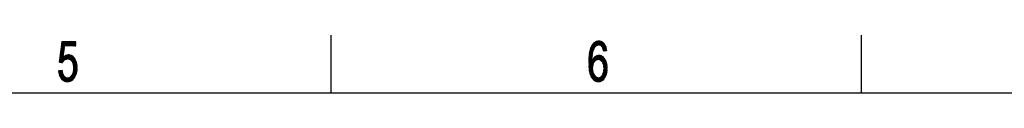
# Model space of a CAD drawing. Header units: millimetres. Extents: x 0 to 420, y 0 to 297.
# Tile 36 of 46: x 229 to 314, y 287 to 292. Entities that reach past the tile are written whole.
import ezdxf

# ---------------------------------------------------------------- set-up
doc = ezdxf.new("R2010")
doc.units = ezdxf.units.MM
doc.layers.add('1', color=7, linetype='Continuous', true_color=0xffffff)

msp = doc.modelspace()

# ---------------------------------------------------------------- linework, layer by layer
at = {"layer": '1', "color": 18, "linetype": 'Continuous', "lineweight": 13}
for p, q in [((233.115, 291.452), (232.52, 290.423)), ((232.529, 290.489), (233.085, 291.452)), ((233.056, 291.452), (232.538, 290.555)), ((232.546, 290.62), (233.027, 291.452)), ((232.997, 291.452), (232.555, 290.686)), ((232.564, 290.752), (232.968, 291.452)), ((232.939, 291.452), (232.572, 290.818)), ((232.581, 290.884), (232.909, 291.452)), ((232.88, 291.452), (232.59, 290.95)), ((232.598, 291.015), (232.851, 291.452)), ((232.821, 291.452), (232.607, 291.081)), ((232.616, 291.147), (232.792, 291.452)), ((232.763, 291.452), (232.625, 291.213)), ((233.874, 291.243), (232.628, 291.243)), ((232.632, 291.269), (232.871, 290.856)), ((232.632, 291.268), (233.874, 291.268)), ((232.633, 291.279), (232.733, 291.452)), ((233.874, 291.294), (232.635, 291.294)), ((232.876, 290.896), (232.637, 291.31)), ((232.639, 291.319), (233.874, 291.319)), ((232.704, 291.452), (232.642, 291.345)), ((233.874, 291.344), (232.642, 291.344)), ((232.643, 291.352), (232.882, 290.937)), ((232.645, 291.37), (233.874, 291.37)), ((232.888, 290.978), (232.648, 291.393)), ((233.874, 291.395), (232.649, 291.395)), ((232.651, 291.411), (232.675, 291.452)), ((232.652, 291.421), (233.874, 291.421)), ((232.654, 291.434), (232.894, 291.019)), ((233.874, 291.446), (232.655, 291.446)), ((232.91, 291.042), (232.673, 291.452)), ((232.702, 291.452), (232.939, 291.042)), ((232.968, 291.042), (232.731, 291.452)), ((232.761, 291.452), (232.998, 291.042)), ((233.027, 291.042), (232.79, 291.452)), ((232.819, 291.452), (233.056, 291.042)), ((233.086, 291.042), (232.849, 291.452)), ((232.878, 291.452), (233.115, 291.042)), ((233.144, 291.042), (232.907, 291.452)), ((232.907, 291.042), (233.144, 291.452)), ((233.173, 291.452), (232.936, 291.042)), ((232.937, 291.452), (233.174, 291.042)), ((232.965, 291.042), (233.203, 291.452)), ((233.203, 291.042), (232.966, 291.452)), ((232.995, 291.452), (233.232, 291.042)), ((233.232, 291.452), (232.995, 291.042)), ((233.262, 291.042), (233.024, 291.452)), ((233.024, 291.042), (233.261, 291.452)), ((233.291, 291.452), (233.053, 291.042)), ((233.054, 291.452), (233.291, 291.042)), ((233.32, 291.042), (233.083, 291.452)), ((233.083, 291.042), (233.32, 291.452)), ((233.112, 291.452), (233.349, 291.042)), ((233.349, 291.452), (233.112, 291.042)), ((233.141, 291.042), (233.379, 291.452)), ((233.379, 291.042), (233.142, 291.452)), ((233.171, 291.452), (233.408, 291.042)), ((233.408, 291.452), (233.171, 291.042)), ((233.437, 291.042), (233.2, 291.452)), ((233.2, 291.042), (233.437, 291.452)), ((233.466, 291.452), (233.229, 291.042)), ((233.23, 291.452), (233.467, 291.042)), ((233.496, 291.042), (233.259, 291.452)), ((233.259, 291.042), (233.496, 291.452)), ((233.288, 291.452), (233.525, 291.042)), ((233.525, 291.452), (233.288, 291.042)), ((233.317, 291.042), (233.554, 291.452)), ((233.555, 291.042), (233.318, 291.452)), ((233.347, 291.452), (233.584, 291.042)), ((233.584, 291.452), (233.347, 291.042)), ((233.613, 291.042), (233.376, 291.452)), ((233.376, 291.042), (233.613, 291.452)), ((233.405, 291.452), (233.643, 291.042)), ((233.642, 291.452), (233.405, 291.042)), ((233.672, 291.042), (233.435, 291.452)), ((233.435, 291.042), (233.672, 291.452)), ((233.464, 291.452), (233.701, 291.042)), ((233.701, 291.452), (233.464, 291.042)), ((233.73, 291.042), (233.493, 291.452)), ((233.493, 291.042), (233.73, 291.452)), ((233.523, 291.452), (233.76, 291.042)), ((233.76, 291.452), (233.523, 291.042)), ((233.789, 291.042), (233.552, 291.452)), ((233.552, 291.042), (233.789, 291.452)), ((233.581, 291.452), (233.818, 291.042)), ((233.818, 291.452), (233.581, 291.042)), ((233.848, 291.042), (233.611, 291.452)), ((233.611, 291.042), (233.848, 291.452)), ((233.64, 291.452), (233.874, 291.046)), ((233.874, 291.448), (233.64, 291.042)), ((233.874, 291.097), (233.669, 291.452)), ((233.669, 291.042), (233.874, 291.397)), ((233.699, 291.452), (233.874, 291.148)), ((233.874, 291.346), (233.699, 291.042)), ((233.874, 291.198), (233.728, 291.452)), ((233.728, 291.042), (233.874, 291.295)), ((233.757, 291.452), (233.874, 291.249)), ((233.874, 291.244), (233.757, 291.042)), ((233.874, 291.3), (233.786, 291.452)), ((233.816, 291.452), (233.874, 291.351)), ((233.874, 291.402), (233.845, 291.452)), ((278.368, 290.094), (279.183, 291.505)), ((279.15, 291.499), (278.374, 290.155)), ((278.382, 290.219), (279.117, 291.493)), ((279.084, 291.487), (278.389, 290.283)), ((278.397, 290.348), (279.052, 291.481)), ((279.019, 291.475), (278.405, 290.412)), ((278.413, 290.477), (278.984, 291.466)), ((278.937, 291.435), (278.427, 290.551)), ((278.448, 290.64), (278.89, 291.405)), ((278.843, 291.374), (278.47, 290.728)), ((278.492, 290.816), (278.796, 291.344)), ((279.725, 291.243), (278.713, 291.243)), ((278.723, 291.256), (278.897, 290.955)), ((278.733, 291.268), (279.712, 291.268)), ((278.913, 290.978), (278.74, 291.277)), ((279.691, 291.294), (278.752, 291.294)), ((278.757, 291.299), (278.929, 291.001)), ((278.772, 291.319), (279.66, 291.319)), ((278.945, 291.024), (278.773, 291.321)), ((278.791, 291.34), (278.961, 291.047)), ((279.629, 291.344), (278.798, 291.344)), ((278.984, 291.057), (278.813, 291.354)), ((278.834, 291.368), (279.007, 291.068)), ((278.837, 291.37), (279.599, 291.37)), ((279.031, 291.078), (278.855, 291.382)), ((279.568, 291.395), (278.876, 291.395)), ((278.877, 291.396), (279.054, 291.089)), ((279.216, 291.512), (278.885, 290.938)), ((279.077, 291.099), (278.898, 291.41)), ((278.915, 291.421), (279.537, 291.421)), ((278.919, 291.424), (279.1, 291.11)), ((279.123, 291.121), (278.94, 291.437)), ((279.506, 291.446), (278.954, 291.446)), ((278.962, 291.451), (279.147, 291.131)), ((278.982, 291.056), (279.245, 291.511)), ((279.17, 291.142), (278.983, 291.465)), ((279, 291.471), (279.425, 291.471)), ((279.008, 291.473), (279.193, 291.152)), ((279.271, 291.506), (279.022, 291.074)), ((279.218, 291.159), (279.034, 291.478)), ((279.061, 291.483), (279.253, 291.15)), ((279.062, 291.093), (279.297, 291.5)), ((279.288, 291.14), (279.087, 291.488)), ((279.323, 291.494), (279.102, 291.111)), ((279.114, 291.493), (279.323, 291.13)), ((279.31, 291.497), (279.137, 291.497)), ((279.358, 291.12), (279.14, 291.498)), ((279.141, 291.129), (279.349, 291.488)), ((279.167, 291.502), (279.409, 291.083)), ((279.375, 291.483), (279.181, 291.147)), ((279.48, 291.012), (279.193, 291.507)), ((279.218, 291.16), (279.401, 291.477)), ((279.22, 291.512), (279.734, 290.621)), ((279.427, 291.471), (279.243, 291.152)), ((279.762, 290.625), (279.25, 291.51)), ((279.268, 291.145), (279.453, 291.465)), ((279.284, 291.503), (279.789, 290.628)), ((279.479, 291.46), (279.294, 291.138)), ((279.817, 290.631), (279.317, 291.495)), ((279.319, 291.131), (279.503, 291.449)), ((279.522, 291.433), (279.344, 291.124)), ((279.351, 291.488), (279.844, 290.634)), ((279.369, 291.117), (279.542, 291.416)), ((279.872, 290.637), (279.385, 291.48)), ((279.562, 291.4), (279.39, 291.102)), ((279.409, 291.083), (279.582, 291.384)), ((279.418, 291.473), (279.899, 290.64)), ((279.602, 291.367), (279.427, 291.065)), ((279.446, 291.046), (279.622, 291.351)), ((279.926, 290.644), (279.452, 291.466)), ((279.642, 291.334), (279.464, 291.027)), ((279.483, 291.008), (279.661, 291.318)), ((279.485, 291.458), (279.91, 290.723)), ((279.681, 291.302), (279.501, 290.99)), ((279.517, 290.966), (279.701, 291.285)), ((279.716, 291.26), (279.527, 290.933)), ((279.894, 290.801), (279.536, 291.422)), ((279.592, 291.375), (279.878, 290.879)), ((279.862, 290.958), (279.648, 291.329)), ((232.809, 290.415), (232.433, 289.764)), ((232.442, 289.83), (232.818, 290.482)), ((232.828, 290.549), (232.451, 289.896)), ((232.459, 289.962), (232.837, 290.616)), ((232.846, 290.683), (232.468, 290.028)), ((232.477, 290.094), (232.856, 290.75)), ((232.865, 290.817), (232.485, 290.159)), ((232.494, 290.225), (232.875, 290.884)), ((232.884, 290.952), (232.503, 290.291)), ((232.512, 290.357), (232.894, 291.019)), ((232.858, 289.81), (232.517, 290.401)), ((232.518, 290.405), (232.807, 290.405)), ((232.811, 290.43), (232.521, 290.43)), ((232.523, 290.442), (232.875, 289.832)), ((232.525, 290.455), (232.814, 290.455)), ((232.895, 289.849), (232.528, 290.484)), ((232.818, 290.481), (232.528, 290.481)), ((232.531, 290.506), (232.822, 290.506)), ((232.534, 290.525), (232.767, 290.12)), ((232.825, 290.532), (232.535, 290.532)), ((232.538, 290.557), (232.829, 290.557)), ((232.773, 290.161), (232.539, 290.566)), ((232.832, 290.582), (232.541, 290.582)), ((232.545, 290.608), (232.779, 290.202)), ((232.545, 290.608), (232.836, 290.608)), ((232.839, 290.633), (232.548, 290.633)), ((232.785, 290.243), (232.55, 290.649)), ((232.551, 290.659), (232.843, 290.659)), ((232.847, 290.684), (232.555, 290.684)), ((232.556, 290.691), (232.79, 290.284)), ((232.558, 290.709), (232.85, 290.709)), ((232.854, 290.735), (232.561, 290.735)), ((232.796, 290.325), (232.561, 290.732)), ((232.565, 290.76), (232.857, 290.76)), ((232.566, 290.773), (232.802, 290.366)), ((232.861, 290.786), (232.568, 290.786)), ((232.571, 290.811), (232.864, 290.811)), ((232.808, 290.406), (232.572, 290.815)), ((232.868, 290.836), (232.575, 290.836)), ((232.577, 290.856), (232.813, 290.447)), ((232.578, 290.862), (232.872, 290.862)), ((232.875, 290.887), (232.582, 290.887)), ((232.819, 290.488), (232.583, 290.897)), ((232.585, 290.913), (232.879, 290.913)), ((232.588, 290.939), (232.825, 290.529)), ((232.882, 290.938), (232.588, 290.938)), ((232.592, 290.963), (232.886, 290.963)), ((232.831, 290.57), (232.594, 290.98)), ((232.889, 290.989), (232.595, 290.989)), ((232.598, 291.014), (232.893, 291.014)), ((232.599, 291.021), (232.836, 290.611)), ((232.896, 291.04), (232.602, 291.04)), ((232.605, 291.065), (233.874, 291.065)), ((232.842, 290.651), (232.605, 291.062)), ((233.874, 291.09), (232.608, 291.09)), ((232.61, 291.104), (232.848, 290.692)), ((232.612, 291.116), (233.874, 291.116)), ((233.874, 291.141), (232.615, 291.141)), ((232.853, 290.733), (232.616, 291.145)), ((232.618, 291.167), (233.874, 291.167)), ((232.621, 291.186), (232.859, 290.774)), ((233.874, 291.192), (232.622, 291.192)), ((232.625, 291.217), (233.874, 291.217)), ((232.865, 290.815), (232.626, 291.228)), ((233.787, 291.042), (233.874, 291.194)), ((233.874, 291.143), (233.816, 291.042)), ((233.845, 291.042), (233.874, 291.092)), ((278.691, 290.399), (278.358, 289.823)), ((278.36, 289.877), (278.708, 290.479)), ((278.725, 290.559), (278.362, 289.931)), ((278.364, 289.985), (278.755, 290.663)), ((278.815, 290.818), (278.366, 290.039)), ((278.402, 290.39), (278.656, 289.95)), ((278.404, 290.405), (278.692, 290.405)), ((278.697, 290.43), (278.407, 290.43)), ((278.658, 289.998), (278.408, 290.431)), ((278.41, 290.455), (278.703, 290.455)), ((278.708, 290.481), (278.413, 290.481)), ((278.413, 290.473), (278.659, 290.046)), ((278.417, 290.506), (278.713, 290.506)), ((278.661, 290.094), (278.418, 290.515)), ((278.719, 290.532), (278.422, 290.532)), ((278.427, 290.551), (278.663, 290.141)), ((278.428, 290.557), (278.724, 290.557)), ((278.73, 290.582), (278.434, 290.582)), ((278.668, 290.184), (278.435, 290.586)), ((278.441, 290.608), (278.735, 290.608)), ((278.444, 290.622), (278.672, 290.227)), ((278.744, 290.633), (278.447, 290.633)), ((278.453, 290.659), (278.754, 290.659)), ((278.677, 290.269), (278.453, 290.658)), ((278.763, 290.684), (278.459, 290.684)), ((278.462, 290.693), (278.681, 290.312)), ((278.465, 290.709), (278.773, 290.709)), ((278.686, 290.355), (278.47, 290.729)), ((278.783, 290.735), (278.472, 290.735)), ((278.478, 290.76), (278.793, 290.76)), ((278.479, 290.765), (278.69, 290.398)), ((278.803, 290.786), (278.484, 290.786)), ((278.698, 290.435), (278.488, 290.8)), ((278.49, 290.811), (278.813, 290.811)), ((278.496, 290.836), (278.706, 290.473)), ((278.822, 290.836), (278.497, 290.836)), ((278.505, 290.862), (278.832, 290.862)), ((278.714, 290.51), (278.508, 290.867)), ((278.849, 290.887), (278.516, 290.887)), ((278.52, 290.896), (278.722, 290.547)), ((278.527, 290.913), (278.867, 290.913)), ((278.73, 290.584), (278.533, 290.925)), ((278.885, 290.938), (278.538, 290.938)), ((278.545, 290.954), (278.738, 290.62)), ((278.549, 290.963), (278.902, 290.963)), ((278.694, 291.218), (278.556, 290.978)), ((278.75, 290.65), (278.558, 290.983)), ((278.92, 290.989), (278.56, 290.989)), ((278.571, 291.014), (278.938, 291.014)), ((278.571, 291.012), (278.762, 290.681)), ((278.956, 291.04), (278.582, 291.04)), ((278.774, 290.711), (278.583, 291.041)), ((278.593, 291.065), (279.001, 291.065)), ((278.596, 291.07), (278.786, 290.741)), ((279.057, 291.09), (278.604, 291.09)), ((278.797, 290.772), (278.608, 291.099)), ((278.616, 291.116), (279.113, 291.116)), ((278.623, 291.124), (278.809, 290.802)), ((279.169, 291.141), (278.636, 291.141)), ((278.821, 290.832), (278.64, 291.146)), ((278.655, 291.167), (279.766, 291.167)), ((278.656, 291.168), (278.833, 290.863)), ((278.848, 290.886), (278.673, 291.19)), ((279.753, 291.192), (278.675, 291.192)), ((278.69, 291.212), (278.865, 290.909)), ((278.694, 291.217), (279.739, 291.217)), ((278.881, 290.932), (278.706, 291.234)), ((279.78, 291.141), (279.283, 291.141)), ((279.374, 291.116), (279.794, 291.116)), ((279.807, 291.09), (279.402, 291.09)), ((279.427, 291.065), (279.821, 291.065)), ((279.835, 291.04), (279.452, 291.04)), ((279.477, 291.014), (279.848, 291.014)), ((279.856, 290.989), (279.502, 290.989)), ((279.518, 290.963), (279.861, 290.963)), ((279.866, 290.938), (279.526, 290.938)), ((279.707, 290.618), (279.53, 290.925)), ((279.533, 290.913), (279.871, 290.913)), ((279.537, 290.9), (279.73, 291.234)), ((279.877, 290.887), (279.541, 290.887)), ((279.744, 291.208), (279.548, 290.867)), ((279.549, 290.862), (279.882, 290.862)), ((279.887, 290.836), (279.557, 290.836)), ((279.558, 290.834), (279.758, 291.181)), ((279.563, 290.815), (279.679, 290.615)), ((279.565, 290.811), (279.892, 290.811)), ((279.773, 291.155), (279.568, 290.801)), ((279.897, 290.786), (279.573, 290.786)), ((279.578, 290.768), (279.787, 291.129)), ((279.581, 290.76), (279.902, 290.76)), ((279.801, 291.102), (279.588, 290.734)), ((279.908, 290.735), (279.588, 290.735)), ((279.596, 290.709), (279.913, 290.709)), ((279.651, 290.612), (279.597, 290.706)), ((279.599, 290.701), (279.815, 291.076)), ((279.918, 290.684), (279.604, 290.684)), ((279.829, 291.05), (279.609, 290.668)), ((279.612, 290.659), (279.923, 290.659)), ((279.619, 290.635), (279.843, 291.024)), ((279.839, 290.633), (279.62, 290.633)), ((279.855, 290.993), (279.634, 290.61)), ((279.666, 290.614), (279.863, 290.955)), ((279.87, 290.918), (279.697, 290.617)), ((279.728, 290.621), (279.878, 290.88)), ((279.886, 290.843), (279.76, 290.624)), ((279.791, 290.628), (279.893, 290.805)), ((279.901, 290.767), (279.822, 290.631)), ((279.854, 290.635), (279.909, 290.73)), ((279.916, 290.692), (279.885, 290.638)), ((279.916, 290.642), (279.924, 290.655)), ((232.421, 289.654), (232.419, 289.657)), ((232.751, 289.668), (232.421, 289.668)), ((232.424, 289.693), (232.77, 289.693)), ((232.425, 289.698), (232.799, 290.347)), ((232.425, 289.698), (232.453, 289.648)), ((232.789, 289.719), (232.427, 289.719)), ((232.79, 290.28), (232.428, 289.653)), ((232.486, 289.642), (232.43, 289.739)), ((232.431, 289.744), (232.808, 289.744)), ((232.828, 289.769), (232.434, 289.769)), ((232.435, 289.781), (232.519, 289.636)), ((232.437, 289.795), (232.847, 289.795)), ((232.552, 289.63), (232.441, 289.822)), ((232.866, 289.82), (232.441, 289.82)), ((232.444, 289.846), (232.885, 289.846)), ((232.446, 289.863), (232.585, 289.624)), ((232.955, 289.871), (232.447, 289.871)), ((232.451, 289.896), (233.025, 289.896)), ((232.618, 289.618), (232.452, 289.905)), ((232.454, 289.648), (232.78, 290.213)), ((233.095, 289.922), (232.454, 289.922)), ((232.457, 289.947), (233.799, 289.947)), ((232.457, 289.946), (232.651, 289.611)), ((233.785, 289.973), (232.461, 289.973)), ((232.683, 289.605), (232.463, 289.988)), ((232.464, 289.998), (233.772, 289.998)), ((233.751, 290.023), (232.467, 290.023)), ((232.468, 290.029), (232.709, 289.612)), ((232.471, 290.049), (233.728, 290.049)), ((233.705, 290.074), (232.474, 290.074)), ((232.725, 289.634), (232.474, 290.07)), ((232.478, 290.1), (233.682, 290.1)), ((232.479, 290.112), (232.742, 289.656)), ((232.771, 290.146), (232.481, 289.643)), ((232.768, 290.125), (232.481, 290.125)), ((232.484, 290.15), (232.772, 290.15)), ((232.484, 289.642), (232.732, 289.642)), ((232.759, 289.678), (232.485, 290.153)), ((232.775, 290.176), (232.488, 290.176)), ((232.49, 290.194), (232.775, 289.7)), ((232.491, 290.201), (232.779, 290.201)), ((232.782, 290.227), (232.494, 290.227)), ((232.792, 289.722), (232.495, 290.236)), ((232.498, 290.252), (232.786, 290.252)), ((232.501, 290.277), (232.809, 289.744)), ((232.79, 290.277), (232.501, 290.277)), ((232.504, 290.303), (232.793, 290.303)), ((232.825, 289.766), (232.506, 290.318)), ((232.507, 289.638), (232.781, 290.113)), ((232.797, 290.328), (232.508, 290.328)), ((232.511, 290.354), (232.8, 290.354)), ((232.512, 290.36), (232.842, 289.788)), ((232.804, 290.379), (232.514, 290.379)), ((232.832, 290.15), (232.534, 289.633)), ((232.56, 289.628), (232.883, 290.187)), ((232.933, 290.224), (232.587, 289.623)), ((232.613, 289.618), (232.984, 290.261)), ((232.713, 289.617), (232.621, 289.617)), ((233.02, 290.272), (232.639, 289.613)), ((232.666, 289.609), (233.054, 290.28)), ((233.088, 290.288), (232.692, 289.604)), ((232.774, 290.108), (232.919, 289.858)), ((232.785, 289.713), (233.122, 290.296)), ((232.943, 289.867), (232.795, 290.123)), ((233.66, 290.125), (232.798, 290.125)), ((232.816, 290.138), (232.967, 289.875)), ((232.833, 290.15), (233.637, 290.15)), ((232.992, 289.884), (232.836, 290.153)), ((232.857, 290.168), (233.016, 289.893)), ((233.614, 290.176), (232.868, 290.176)), ((233.04, 289.902), (232.878, 290.183)), ((233.155, 290.304), (232.892, 289.848)), ((232.898, 290.198), (233.064, 289.911)), ((232.902, 290.201), (233.574, 290.201)), ((233.089, 289.92), (232.919, 290.213)), ((232.929, 289.862), (233.189, 290.312)), ((233.53, 290.227), (232.937, 290.227)), ((232.94, 290.228), (233.113, 289.928)), ((233.137, 289.937), (232.96, 290.243)), ((233.223, 290.32), (232.967, 289.875)), ((232.972, 290.252), (233.487, 290.252)), ((232.981, 290.259), (233.167, 289.936)), ((233.004, 289.889), (233.251, 290.317)), ((233.201, 289.927), (233.004, 290.269)), ((233.03, 290.275), (233.236, 289.919)), ((233.277, 290.312), (233.041, 289.902)), ((233.444, 290.277), (233.042, 290.277)), ((233.27, 289.91), (233.056, 290.281)), ((233.078, 289.916), (233.304, 290.307)), ((233.082, 290.287), (233.304, 289.902)), ((233.338, 289.893), (233.108, 290.293)), ((233.331, 290.303), (233.115, 289.929)), ((233.133, 290.299), (233.385, 289.862)), ((233.151, 290.303), (233.329, 290.303)), ((233.151, 289.94), (233.357, 290.298)), ((233.451, 289.8), (233.159, 290.305)), ((233.384, 290.293), (233.176, 289.934)), ((233.185, 290.311), (233.517, 289.737)), ((233.202, 289.927), (233.411, 290.289)), ((233.976, 288.992), (233.211, 290.317)), ((233.812, 289.922), (233.224, 289.922)), ((233.436, 290.282), (233.228, 289.921)), ((233.239, 290.319), (233.979, 289.037)), ((233.253, 289.914), (233.458, 290.269)), ((233.982, 289.082), (233.272, 290.313)), ((233.48, 290.256), (233.279, 289.908)), ((233.304, 290.307), (233.986, 289.128)), ((233.304, 289.902), (233.502, 290.243)), ((233.325, 289.896), (233.825, 289.896)), ((233.524, 290.231), (233.33, 289.895)), ((233.989, 289.173), (233.337, 290.302)), ((233.356, 289.889), (233.546, 290.218)), ((233.37, 290.296), (233.987, 289.227)), ((233.568, 290.205), (233.375, 289.872)), ((233.839, 289.871), (233.376, 289.871)), ((233.394, 289.854), (233.589, 290.192)), ((233.982, 289.286), (233.402, 290.29)), ((233.403, 289.846), (233.852, 289.846)), ((233.611, 290.179), (233.413, 289.836)), ((233.866, 289.82), (233.429, 289.82)), ((233.432, 289.818), (233.629, 290.159)), ((233.436, 290.282), (233.977, 289.345)), ((233.647, 290.139), (233.451, 289.8)), ((233.456, 289.795), (233.879, 289.795)), ((233.47, 289.782), (233.665, 290.119)), ((233.973, 289.404), (233.481, 290.256)), ((233.892, 289.769), (233.482, 289.769)), ((233.683, 290.1), (233.489, 289.763)), ((233.508, 289.745), (233.7, 290.08)), ((233.509, 289.744), (233.899, 289.744)), ((233.525, 290.23), (233.968, 289.462)), ((233.718, 290.06), (233.526, 289.727)), ((233.906, 289.719), (233.529, 289.719)), ((233.537, 289.702), (233.973, 288.947)), ((233.539, 289.698), (233.736, 290.04)), ((233.54, 289.693), (233.913, 289.693)), ((233.754, 290.02), (233.551, 289.669)), ((233.92, 289.668), (233.551, 289.668)), ((233.562, 289.642), (233.926, 289.642)), ((233.564, 289.64), (233.771, 289.999)), ((233.956, 289.535), (233.569, 290.204)), ((233.933, 289.617), (233.574, 289.617)), ((233.785, 289.973), (233.576, 289.611)), ((233.585, 289.592), (233.94, 289.592)), ((233.589, 289.582), (233.799, 289.946)), ((233.947, 289.566), (233.596, 289.566)), ((233.813, 289.919), (233.602, 289.553)), ((233.607, 289.541), (233.954, 289.541)), ((233.614, 289.524), (233.827, 289.893)), ((233.616, 290.174), (233.93, 289.63)), ((233.841, 289.866), (233.627, 289.495)), ((233.636, 289.46), (233.855, 289.84)), ((233.869, 289.813), (233.641, 289.417)), ((233.645, 289.375), (233.883, 289.787)), ((233.895, 289.757), (233.65, 289.332)), ((233.655, 289.29), (233.905, 289.722)), ((233.952, 289.549), (233.659, 289.043)), ((233.914, 289.688), (233.66, 289.247)), ((233.664, 289.204), (233.924, 289.653)), ((233.666, 289.105), (233.942, 289.584)), ((233.933, 289.619), (233.669, 289.162)), ((233.904, 289.726), (233.698, 290.082)), ((278.352, 289.642), (278.823, 289.642)), ((278.353, 289.661), (278.671, 290.212)), ((278.664, 290.15), (278.353, 289.611)), ((278.834, 289.668), (278.353, 289.668)), ((278.353, 289.663), (278.704, 289.055)), ((278.812, 289.617), (278.353, 289.617)), ((278.708, 288.997), (278.353, 289.612)), ((278.699, 289.114), (278.354, 289.711)), ((278.354, 289.693), (278.852, 289.693)), ((278.354, 289.592), (278.8, 289.592)), ((278.789, 289.566), (278.354, 289.566)), ((278.677, 290.274), (278.355, 289.715)), ((278.355, 289.563), (278.661, 290.093)), ((278.878, 289.719), (278.355, 289.719)), ((278.355, 289.558), (278.713, 288.939)), ((278.355, 289.541), (278.778, 289.541)), ((278.659, 290.039), (278.356, 289.515)), ((278.356, 289.759), (278.701, 289.162)), ((278.356, 289.744), (278.903, 289.744)), ((278.357, 289.769), (278.684, 290.336)), ((278.357, 289.795), (278.954, 289.795)), ((278.929, 289.769), (278.357, 289.769)), ((278.358, 289.467), (278.657, 289.985)), ((278.652, 289.82), (278.358, 289.82)), ((278.706, 289.204), (278.358, 289.807)), ((278.359, 289.855), (278.711, 289.246)), ((278.359, 289.846), (278.652, 289.846)), ((278.655, 289.931), (278.36, 289.419)), ((278.653, 289.871), (278.36, 289.871)), ((278.716, 289.288), (278.361, 289.903)), ((278.361, 289.896), (278.654, 289.896)), ((278.361, 289.371), (278.654, 289.877)), ((278.655, 289.922), (278.362, 289.922)), ((278.363, 289.95), (278.721, 289.331)), ((278.363, 289.947), (278.656, 289.947)), ((278.652, 289.823), (278.363, 289.323)), ((278.726, 289.373), (278.364, 289.998)), ((278.364, 289.998), (278.658, 289.998)), ((278.657, 289.973), (278.364, 289.973)), ((278.365, 289.275), (278.813, 290.052)), ((278.659, 290.023), (278.365, 290.023)), ((278.883, 290.122), (278.366, 289.227)), ((278.366, 290.049), (278.659, 290.049)), ((278.366, 290.046), (278.73, 289.415)), ((278.66, 290.074), (278.367, 290.074)), ((278.368, 290.1), (278.661, 290.1)), ((278.739, 289.452), (278.368, 290.094)), ((278.662, 290.125), (278.37, 290.125)), ((278.371, 289.184), (278.938, 290.167)), ((278.372, 290.138), (278.751, 289.481)), ((278.373, 290.15), (278.664, 290.15)), ((278.981, 290.19), (278.376, 289.142)), ((278.667, 290.176), (278.376, 290.176)), ((278.764, 289.509), (278.377, 290.18)), ((278.379, 290.201), (278.67, 290.201)), ((278.381, 289.101), (279.023, 290.213)), ((278.382, 290.222), (278.777, 289.538)), ((278.672, 290.227), (278.383, 290.227)), ((278.386, 290.252), (278.675, 290.252)), ((279.066, 290.235), (278.386, 289.059)), ((278.651, 289.806), (278.387, 290.264)), ((278.678, 290.277), (278.389, 290.277)), ((278.392, 290.306), (278.653, 289.854)), ((278.392, 290.303), (278.68, 290.303)), ((278.392, 289.017), (279.101, 290.246)), ((278.683, 290.328), (278.395, 290.328)), ((278.654, 289.902), (278.397, 290.348)), ((279.134, 290.251), (278.397, 288.975)), ((278.398, 290.354), (278.686, 290.354)), ((278.688, 290.379), (278.401, 290.379)), ((278.402, 288.933), (279.166, 290.257)), ((278.789, 289.567), (278.652, 289.806)), ((278.979, 289.82), (278.66, 289.82)), ((278.666, 289.831), (278.802, 289.596)), ((278.675, 289.846), (279.024, 289.846)), ((278.815, 289.624), (278.681, 289.856)), ((279.115, 289.871), (278.69, 289.871)), ((278.696, 289.881), (278.828, 289.653)), ((278.705, 289.896), (279.786, 289.896)), ((278.841, 289.681), (278.711, 289.906)), ((279.773, 289.922), (278.72, 289.922)), ((278.725, 289.932), (278.859, 289.7)), ((278.735, 289.947), (279.76, 289.947)), ((278.878, 289.719), (278.74, 289.957)), ((279.741, 289.973), (278.749, 289.973)), ((278.755, 289.982), (278.896, 289.737)), ((278.764, 289.998), (279.719, 289.998)), ((278.915, 289.756), (278.77, 290.007)), ((279.697, 290.023), (278.784, 290.023)), ((278.788, 290.027), (278.933, 289.774)), ((278.952, 289.793), (278.806, 290.045)), ((278.81, 290.049), (279.676, 290.049)), ((278.825, 290.064), (278.971, 289.811)), ((279.654, 290.074), (278.835, 290.074)), ((278.989, 289.83), (278.843, 290.082)), ((278.861, 290.1), (279.632, 290.1)), ((278.862, 290.101), (279.011, 289.842)), ((279.037, 289.849), (278.881, 290.12)), ((279.611, 290.125), (278.886, 290.125)), ((279.199, 290.262), (278.894, 289.735)), ((278.899, 290.138), (279.062, 289.856)), ((278.911, 290.15), (279.573, 290.15)), ((279.087, 289.863), (278.918, 290.157)), ((278.94, 290.168), (279.112, 289.87)), ((279.532, 290.176), (278.954, 290.176)), ((279.138, 289.877), (278.963, 290.18)), ((278.964, 289.804), (279.231, 290.268)), ((278.985, 290.192), (279.163, 289.884)), ((279.002, 290.201), (279.491, 290.201)), ((279.189, 289.89), (279.008, 290.204)), ((279.26, 290.268), (279.015, 289.843)), ((279.03, 290.216), (279.224, 289.88)), ((279.45, 290.227), (279.049, 290.227)), ((279.05, 289.853), (279.287, 290.263)), ((279.259, 289.87), (279.052, 290.228)), ((279.075, 290.24), (279.294, 289.861)), ((279.313, 290.258), (279.085, 289.863)), ((279.329, 289.851), (279.101, 290.246)), ((279.12, 289.873), (279.34, 290.253)), ((279.128, 290.25), (279.364, 289.841)), ((279.138, 290.252), (279.345, 290.252)), ((279.425, 289.785), (279.154, 290.255)), ((279.366, 290.248), (279.155, 289.882)), ((279.181, 290.259), (279.498, 289.711)), ((279.189, 289.89), (279.393, 290.243)), ((279.956, 288.967), (279.208, 290.264)), ((279.419, 290.238), (279.214, 289.883)), ((279.234, 290.269), (279.96, 289.012)), ((279.239, 289.876), (279.444, 290.23)), ((279.799, 289.871), (279.257, 289.871)), ((279.963, 289.057), (279.264, 290.267)), ((279.466, 290.217), (279.265, 289.869)), ((279.29, 289.862), (279.487, 290.204)), ((279.297, 290.261), (279.967, 289.101)), ((279.509, 290.19), (279.315, 289.855)), ((279.969, 289.149), (279.33, 290.255)), ((279.341, 289.848), (279.531, 290.177)), ((279.348, 289.846), (279.812, 289.846)), ((279.363, 290.249), (279.964, 289.207)), ((279.552, 290.163), (279.366, 289.841)), ((279.386, 289.826), (279.574, 290.15)), ((279.825, 289.82), (279.391, 289.82)), ((279.96, 289.266), (279.396, 290.243)), ((279.595, 290.137), (279.405, 289.807)), ((279.416, 289.795), (279.838, 289.795)), ((279.423, 289.788), (279.615, 290.12)), ((279.429, 290.237), (279.956, 289.324)), ((279.851, 289.769), (279.441, 289.769)), ((279.633, 290.099), (279.442, 289.769)), ((279.46, 289.75), (279.65, 290.079)), ((279.465, 289.744), (279.864, 289.744)), ((279.951, 289.382), (279.471, 290.214)), ((279.668, 290.058), (279.478, 289.731)), ((279.876, 289.719), (279.49, 289.719)), ((279.497, 289.712), (279.685, 290.038)), ((279.702, 290.017), (279.515, 289.693)), ((279.515, 289.693), (279.883, 289.693)), ((279.517, 290.185), (279.947, 289.441)), ((279.531, 289.67), (279.72, 289.997)), ((279.889, 289.668), (279.532, 289.668)), ((279.737, 289.976), (279.543, 289.64)), ((279.543, 289.642), (279.896, 289.642)), ((279.903, 289.617), (279.553, 289.617)), ((279.556, 289.611), (279.755, 289.956)), ((279.556, 289.61), (279.953, 288.923)), ((279.926, 289.528), (279.563, 290.157)), ((279.564, 289.592), (279.909, 289.592)), ((279.769, 289.93), (279.568, 289.581)), ((279.916, 289.566), (279.574, 289.566)), ((279.58, 289.551), (279.783, 289.903)), ((279.584, 289.541), (279.922, 289.541)), ((279.797, 289.876), (279.592, 289.522)), ((279.605, 289.492), (279.811, 289.849)), ((279.609, 290.127), (279.902, 289.62)), ((279.824, 289.822), (279.617, 289.462)), ((279.629, 289.432), (279.838, 289.795)), ((279.852, 289.768), (279.633, 289.389)), ((279.638, 289.346), (279.866, 289.741)), ((279.878, 289.712), (279.642, 289.303)), ((279.647, 289.26), (279.887, 289.677)), ((279.896, 289.642), (279.651, 289.217)), ((279.656, 289.174), (279.905, 289.607)), ((279.659, 289.078), (279.924, 289.537)), ((279.914, 289.572), (279.66, 289.131)), ((279.878, 289.712), (279.7, 290.02)), ((232.691, 288.906), (232.367, 288.906)), ((232.369, 288.891), (232.385, 288.919)), ((232.371, 288.88), (232.696, 288.88)), ((232.371, 288.876), (232.875, 288.003)), ((232.701, 288.855), (232.374, 288.855)), ((232.417, 288.923), (232.375, 288.851)), ((232.916, 287.983), (232.376, 288.918)), ((232.378, 288.829), (232.706, 288.829)), ((232.381, 288.81), (232.448, 288.927)), ((232.834, 288.023), (232.381, 288.808)), ((232.712, 288.804), (232.382, 288.804)), ((232.385, 288.779), (232.717, 288.779)), ((232.48, 288.931), (232.387, 288.769)), ((232.722, 288.753), (232.389, 288.753)), ((232.391, 288.74), (232.793, 288.043)), ((232.393, 288.729), (232.511, 288.934)), ((232.393, 288.728), (232.727, 288.728)), ((232.732, 288.702), (232.397, 288.702)), ((232.543, 288.938), (232.399, 288.688)), ((232.404, 288.921), (232.954, 287.969)), ((232.405, 288.648), (232.575, 288.942)), ((232.606, 288.946), (232.415, 288.614)), ((232.426, 288.582), (232.638, 288.95)), ((232.986, 287.964), (232.431, 288.925)), ((232.669, 288.954), (232.436, 288.551)), ((232.447, 288.518), (232.686, 288.932)), ((232.458, 288.928), (233.018, 287.959)), ((232.693, 288.894), (232.458, 288.487)), ((232.469, 288.454), (232.701, 288.856)), ((232.709, 288.819), (232.48, 288.423)), ((232.484, 288.931), (232.686, 288.931)), ((233.05, 287.955), (232.486, 288.931)), ((232.493, 288.394), (232.716, 288.781)), ((232.724, 288.743), (232.508, 288.369)), ((232.513, 288.935), (233.082, 287.95)), ((232.523, 288.344), (232.731, 288.706)), ((233.113, 287.946), (232.541, 288.938)), ((232.568, 288.941), (232.82, 288.506)), ((232.73, 288.711), (232.596, 288.945)), ((232.623, 288.948), (232.714, 288.789)), ((232.699, 288.867), (232.65, 288.951)), ((232.678, 288.955), (232.683, 288.945)), ((233.981, 289.296), (233.204, 287.95)), ((233.237, 287.956), (233.985, 289.251)), ((233.988, 289.206), (233.27, 287.962)), ((233.303, 287.968), (233.987, 289.154)), ((233.983, 289.096), (233.336, 287.975)), ((233.368, 287.981), (233.979, 289.038)), ((233.975, 288.98), (233.401, 287.987)), ((233.447, 288.015), (233.971, 288.922)), ((233.961, 288.855), (233.495, 288.047)), ((233.542, 288.078), (233.941, 288.769)), ((233.55, 288.6), (233.978, 289.341)), ((233.921, 288.683), (233.589, 288.109)), ((233.59, 288.696), (233.787, 288.354)), ((233.925, 288.702), (233.593, 288.702)), ((233.802, 288.379), (233.602, 288.725)), ((233.603, 288.728), (233.931, 288.728)), ((233.614, 288.755), (233.815, 288.408)), ((233.937, 288.753), (233.614, 288.753)), ((233.961, 289.515), (233.618, 289.515)), ((233.624, 288.779), (233.943, 288.779)), ((233.969, 288.902), (233.625, 289.498)), ((233.974, 289.385), (233.625, 288.78)), ((233.827, 288.437), (233.627, 288.785)), ((233.629, 289.49), (233.966, 289.49)), ((233.949, 288.804), (233.633, 288.804)), ((233.635, 288.821), (233.84, 288.466)), ((233.968, 289.465), (233.636, 289.465)), ((233.636, 288.829), (233.955, 288.829)), ((233.638, 289.439), (233.97, 289.439)), ((233.639, 288.855), (233.971, 289.43)), ((233.961, 288.855), (233.639, 288.855)), ((233.64, 289.421), (233.963, 288.862)), ((233.853, 288.495), (233.64, 288.863)), ((233.972, 289.414), (233.641, 289.414)), ((233.642, 288.88), (233.967, 288.88)), ((233.644, 289.388), (233.974, 289.388)), ((233.644, 288.906), (233.865, 288.523)), ((233.97, 288.906), (233.644, 288.906)), ((233.967, 289.475), (233.646, 288.918)), ((233.976, 289.363), (233.647, 289.363)), ((233.954, 288.826), (233.647, 289.358)), ((233.647, 288.931), (233.972, 288.931)), ((233.878, 288.552), (233.649, 288.949)), ((233.65, 289.338), (233.978, 289.338)), ((233.973, 288.956), (233.65, 288.956)), ((233.652, 288.98), (233.961, 289.515)), ((233.98, 289.312), (233.652, 289.312)), ((233.653, 288.982), (233.975, 288.982)), ((233.654, 289.295), (233.946, 288.79)), ((233.654, 288.992), (233.891, 288.581)), ((233.655, 289.287), (233.982, 289.287)), ((233.977, 289.007), (233.655, 289.007)), ((233.984, 289.261), (233.658, 289.261)), ((233.903, 288.61), (233.658, 289.035)), ((233.658, 289.033), (233.979, 289.033)), ((233.661, 289.236), (233.986, 289.236)), ((233.937, 288.754), (233.661, 289.232)), ((233.981, 289.058), (233.661, 289.058)), ((233.663, 289.077), (233.912, 288.646)), ((233.988, 289.211), (233.664, 289.211)), ((233.664, 289.083), (233.982, 289.083)), ((233.666, 289.185), (233.99, 289.185)), ((233.984, 289.109), (233.666, 289.109)), ((233.92, 288.682), (233.667, 289.12)), ((233.668, 289.17), (233.929, 288.718)), ((233.988, 289.16), (233.669, 289.16)), ((233.669, 289.134), (233.986, 289.134)), ((278.767, 289.515), (278.356, 289.515)), ((278.727, 288.863), (278.357, 289.504)), ((278.357, 289.49), (278.755, 289.49)), ((278.744, 289.465), (278.358, 289.465)), ((278.359, 289.45), (278.747, 288.777)), ((278.359, 289.439), (278.733, 289.439)), ((278.73, 289.414), (278.36, 289.414)), ((279.201, 287.941), (278.36, 289.396)), ((278.361, 289.388), (278.727, 289.388)), ((278.724, 289.363), (278.362, 289.363)), ((278.362, 289.342), (279.168, 287.947)), ((278.362, 289.338), (278.721, 289.338)), ((278.719, 289.312), (278.363, 289.312)), ((279.135, 287.953), (278.364, 289.288)), ((278.364, 289.287), (278.716, 289.287)), ((278.713, 289.261), (278.365, 289.261)), ((278.366, 289.236), (278.71, 289.236)), ((278.366, 289.234), (279.102, 287.959)), ((278.707, 289.211), (278.367, 289.211)), ((278.371, 289.185), (278.704, 289.185)), ((279.069, 287.965), (278.372, 289.173)), ((278.701, 289.16), (278.374, 289.16)), ((278.377, 289.134), (278.698, 289.134)), ((278.7, 289.109), (278.38, 289.109)), ((278.38, 289.108), (279.037, 287.971)), ((278.383, 289.083), (278.702, 289.083)), ((278.704, 289.058), (278.386, 289.058)), ((279.004, 287.977), (278.388, 289.043)), ((278.39, 289.033), (278.705, 289.033)), ((278.707, 289.007), (278.393, 289.007)), ((278.396, 288.982), (278.709, 288.982)), ((278.396, 288.979), (278.971, 287.983)), ((278.711, 288.956), (278.399, 288.956)), ((278.402, 288.931), (278.713, 288.931)), ((278.926, 288.011), (278.404, 288.914)), ((278.717, 288.906), (278.405, 288.906)), ((278.764, 289.51), (278.407, 288.892)), ((278.409, 288.88), (278.723, 288.88)), ((278.729, 288.855), (278.412, 288.855)), ((278.413, 288.851), (278.728, 289.397)), ((278.414, 288.846), (278.879, 288.041)), ((278.419, 288.829), (278.735, 288.829)), ((278.721, 289.334), (278.422, 288.816)), ((278.741, 288.804), (278.425, 288.804)), ((278.431, 288.78), (278.714, 289.27)), ((278.431, 288.779), (278.747, 288.779)), ((278.833, 288.071), (278.437, 288.755)), ((278.753, 288.753), (278.438, 288.753)), ((278.706, 289.206), (278.44, 288.745)), ((278.444, 288.728), (278.759, 288.728)), ((278.449, 288.71), (278.699, 289.143)), ((278.767, 288.702), (278.451, 288.702)), ((278.701, 289.095), (278.458, 288.674)), ((278.467, 288.639), (278.704, 289.05)), ((278.708, 289.005), (278.476, 288.604)), ((278.484, 288.568), (278.711, 288.96)), ((278.714, 288.916), (278.497, 288.539)), ((278.51, 288.51), (278.723, 288.88)), ((278.731, 288.844), (278.523, 288.482)), ((278.535, 288.453), (278.74, 288.807)), ((278.748, 288.771), (278.548, 288.425)), ((278.561, 288.396), (278.757, 288.735)), ((278.767, 288.702), (278.574, 288.368)), ((279.961, 289.246), (279.208, 287.941)), ((279.241, 287.947), (279.965, 289.201)), ((279.968, 289.157), (279.273, 287.953)), ((279.306, 287.959), (279.967, 289.104)), ((279.962, 289.045), (279.339, 287.965)), ((279.372, 287.971), (279.958, 288.986)), ((279.953, 288.927), (279.404, 287.977)), ((279.447, 287.999), (279.949, 288.869)), ((279.941, 288.805), (279.492, 288.027)), ((279.537, 288.054), (279.918, 288.714)), ((279.561, 288.604), (279.958, 289.291)), ((279.787, 288.347), (279.593, 288.683)), ((279.929, 289.515), (279.595, 289.515)), ((279.915, 288.702), (279.6, 288.702)), ((279.605, 289.49), (279.936, 289.49)), ((279.605, 288.714), (279.8, 288.375)), ((279.61, 288.728), (279.922, 288.728)), ((279.942, 289.465), (279.616, 289.465)), ((279.813, 288.403), (279.617, 288.744)), ((279.928, 288.753), (279.62, 288.753)), ((279.955, 289.336), (279.625, 288.766)), ((279.626, 289.439), (279.947, 289.439)), ((279.949, 288.878), (279.628, 289.434)), ((279.628, 288.774), (279.826, 288.431)), ((279.629, 288.779), (279.935, 288.779)), ((279.949, 289.414), (279.63, 289.414)), ((279.941, 288.804), (279.631, 288.804)), ((279.839, 288.459), (279.632, 288.817)), ((279.633, 289.388), (279.951, 289.388)), ((279.634, 288.832), (279.951, 289.381)), ((279.634, 288.829), (279.945, 288.829)), ((279.635, 289.372), (279.946, 288.833)), ((279.953, 289.363), (279.636, 289.363)), ((279.947, 288.855), (279.636, 288.855)), ((279.637, 288.861), (279.853, 288.487)), ((279.638, 289.338), (279.955, 289.338)), ((279.639, 288.88), (279.949, 288.88)), ((279.948, 289.426), (279.64, 288.893)), ((279.956, 289.312), (279.641, 289.312)), ((279.939, 288.795), (279.641, 289.31)), ((279.951, 288.906), (279.641, 288.906)), ((279.866, 288.515), (279.641, 288.904)), ((279.644, 289.287), (279.958, 289.287)), ((279.644, 288.931), (279.953, 288.931)), ((279.646, 288.955), (279.942, 289.466)), ((279.96, 289.261), (279.646, 289.261)), ((279.646, 288.947), (279.876, 288.548)), ((279.955, 288.956), (279.647, 288.956)), ((279.648, 289.248), (279.93, 288.76)), ((279.649, 289.236), (279.962, 289.236)), ((279.649, 288.982), (279.957, 288.982)), ((279.885, 288.583), (279.65, 288.99)), ((279.964, 289.211), (279.652, 289.211)), ((279.96, 289.007), (279.652, 289.007)), ((279.933, 289.502), (279.653, 289.017)), ((279.921, 288.724), (279.654, 289.186)), ((279.654, 289.185), (279.966, 289.185)), ((279.654, 289.033), (279.894, 288.619)), ((279.654, 289.033), (279.961, 289.033)), ((279.968, 289.16), (279.657, 289.16)), ((279.964, 289.058), (279.657, 289.058)), ((279.659, 289.083), (279.965, 289.083)), ((279.903, 288.654), (279.659, 289.076)), ((279.66, 289.134), (279.97, 289.134)), ((279.661, 289.124), (279.912, 288.689)), ((279.967, 289.109), (279.662, 289.109)), ((232.4, 288.677), (232.737, 288.677)), ((232.747, 288.073), (232.401, 288.672)), ((232.747, 288.652), (232.404, 288.652)), ((232.411, 288.626), (232.759, 288.626)), ((232.772, 288.601), (232.419, 288.601)), ((232.428, 288.575), (232.785, 288.575)), ((232.429, 288.573), (232.681, 288.136)), ((232.797, 288.55), (232.437, 288.55)), ((232.445, 288.525), (232.81, 288.525)), ((232.823, 288.499), (232.454, 288.499)), ((232.462, 288.474), (232.836, 288.474)), ((232.616, 288.198), (232.471, 288.45)), ((232.855, 288.448), (232.471, 288.448)), ((232.48, 288.423), (232.884, 288.423)), ((232.913, 288.398), (232.49, 288.398)), ((232.506, 288.372), (232.942, 288.372)), ((232.971, 288.347), (232.521, 288.347)), ((232.537, 288.321), (233.04, 288.321)), ((232.739, 288.668), (232.538, 288.32)), ((233.143, 288.296), (232.552, 288.296)), ((232.553, 288.295), (232.752, 288.64)), ((232.766, 288.613), (232.568, 288.27)), ((232.568, 288.271), (233.725, 288.271)), ((232.583, 288.246), (232.779, 288.586)), ((233.706, 288.245), (232.583, 288.245)), ((232.793, 288.559), (232.598, 288.221)), ((232.599, 288.22), (233.687, 288.22)), ((232.615, 288.199), (232.807, 288.531)), ((233.668, 288.194), (232.62, 288.194)), ((232.82, 288.504), (232.634, 288.181)), ((232.646, 288.169), (233.649, 288.169)), ((232.653, 288.163), (232.834, 288.477)), ((232.849, 288.453), (232.671, 288.145)), ((233.63, 288.144), (232.673, 288.144)), ((232.69, 288.127), (232.869, 288.436)), ((232.699, 288.118), (233.603, 288.118)), ((232.888, 288.419), (232.709, 288.109)), ((233.564, 288.093), (232.726, 288.093)), ((232.728, 288.091), (232.908, 288.402)), ((232.927, 288.385), (232.747, 288.073)), ((232.752, 288.067), (233.526, 288.067)), ((232.767, 288.056), (232.947, 288.368)), ((232.966, 288.351), (232.79, 288.045)), ((233.488, 288.042), (232.796, 288.042)), ((232.813, 288.034), (232.986, 288.335)), ((233.012, 288.328), (232.836, 288.023)), ((232.848, 288.017), (233.449, 288.017)), ((232.851, 288.452), (233.145, 287.941)), ((232.858, 288.012), (233.038, 288.322)), ((233.063, 288.316), (232.881, 288)), ((233.411, 287.991), (232.9, 287.991)), ((232.904, 287.989), (233.089, 288.309)), ((233.173, 287.944), (232.91, 288.401)), ((233.115, 288.303), (232.927, 287.978)), ((232.951, 287.969), (233.14, 288.297)), ((232.969, 288.349), (233.2, 287.949)), ((232.973, 287.966), (233.288, 287.966)), ((233.171, 288.299), (232.978, 287.965)), ((233.005, 287.961), (233.206, 288.309)), ((233.226, 287.954), (233.01, 288.329)), ((233.242, 288.32), (233.032, 287.957)), ((233.044, 288.32), (233.253, 287.959)), ((233.06, 287.954), (233.277, 288.33)), ((233.279, 287.964), (233.078, 288.312)), ((233.312, 288.34), (233.087, 287.95)), ((233.112, 288.304), (233.305, 287.969)), ((233.114, 287.946), (233.347, 288.351)), ((233.416, 288.418), (233.141, 287.942)), ((233.332, 287.974), (233.146, 288.295)), ((233.744, 288.296), (233.16, 288.296)), ((233.171, 287.944), (233.49, 288.496)), ((233.173, 288.3), (233.358, 287.979)), ((233.385, 287.984), (233.198, 288.307)), ((233.223, 288.314), (233.41, 287.991)), ((233.247, 288.321), (233.763, 288.321)), ((233.431, 288.005), (233.249, 288.322)), ((233.274, 288.329), (233.453, 288.019)), ((233.474, 288.033), (233.299, 288.336)), ((233.324, 288.344), (233.495, 288.047)), ((233.782, 288.347), (233.335, 288.347)), ((233.516, 288.061), (233.349, 288.351)), ((233.368, 288.368), (233.538, 288.075)), ((233.372, 288.372), (233.799, 288.372)), ((233.559, 288.089), (233.387, 288.387)), ((233.81, 288.398), (233.396, 288.398)), ((233.405, 288.407), (233.58, 288.103)), ((233.42, 288.423), (233.821, 288.423)), ((233.601, 288.117), (233.423, 288.426)), ((233.441, 288.445), (233.622, 288.132)), ((233.832, 288.448), (233.445, 288.448)), ((233.638, 288.154), (233.46, 288.464)), ((233.469, 288.474), (233.844, 288.474)), ((233.478, 288.483), (233.655, 288.177)), ((233.855, 288.499), (233.493, 288.499)), ((233.672, 288.199), (233.496, 288.502)), ((233.514, 288.522), (233.688, 288.221)), ((233.517, 288.525), (233.866, 288.525)), ((233.877, 288.55), (233.529, 288.55)), ((233.705, 288.243), (233.529, 288.548)), ((233.54, 288.575), (233.888, 288.575)), ((233.541, 288.578), (233.721, 288.265)), ((233.899, 288.601), (233.55, 288.601)), ((233.738, 288.287), (233.553, 288.607)), ((233.561, 288.626), (233.907, 288.626)), ((233.565, 288.637), (233.754, 288.31)), ((233.913, 288.652), (233.572, 288.652)), ((233.771, 288.332), (233.578, 288.666)), ((233.582, 288.677), (233.919, 288.677)), ((233.666, 288.192), (233.889, 288.578)), ((278.457, 288.677), (278.782, 288.677)), ((278.46, 288.665), (278.786, 288.101)), ((278.797, 288.652), (278.463, 288.652)), ((278.47, 288.626), (278.813, 288.626)), ((278.828, 288.601), (278.476, 288.601)), ((278.709, 288.184), (278.483, 288.575)), ((278.483, 288.575), (278.843, 288.575)), ((278.858, 288.55), (278.492, 288.55)), ((278.503, 288.525), (278.873, 288.525)), ((278.888, 288.499), (278.515, 288.499)), ((278.526, 288.474), (278.904, 288.474)), ((278.919, 288.448), (278.538, 288.448)), ((278.549, 288.423), (278.934, 288.423)), ((278.951, 288.398), (278.561, 288.398)), ((278.572, 288.372), (279.011, 288.372)), ((278.578, 288.36), (278.601, 288.319)), ((279.072, 288.347), (278.584, 288.347)), ((278.587, 288.339), (278.782, 288.677)), ((278.599, 288.321), (279.132, 288.321)), ((278.797, 288.652), (278.603, 288.317)), ((278.62, 288.295), (278.812, 288.627)), ((279.192, 288.296), (278.62, 288.296)), ((278.827, 288.602), (278.637, 288.274)), ((278.64, 288.271), (279.749, 288.271)), ((278.654, 288.252), (278.842, 288.577)), ((279.728, 288.245), (278.66, 288.245)), ((278.857, 288.552), (278.671, 288.231)), ((278.68, 288.22), (279.706, 288.22)), ((278.688, 288.21), (278.872, 288.527)), ((279.685, 288.194), (278.7, 288.194)), ((278.887, 288.503), (278.705, 288.188)), ((278.72, 288.169), (279.663, 288.169)), ((278.722, 288.167), (278.901, 288.478)), ((278.916, 288.453), (278.739, 288.145)), ((279.642, 288.144), (278.741, 288.144)), ((278.756, 288.124), (278.931, 288.428)), ((278.761, 288.118), (279.62, 288.118)), ((278.946, 288.403), (278.776, 288.107)), ((278.797, 288.093), (278.968, 288.39)), ((279.599, 288.093), (278.798, 288.093)), ((278.992, 288.38), (278.818, 288.08)), ((278.838, 288.067), (279.559, 288.067)), ((278.84, 288.066), (279.016, 288.37)), ((279.039, 288.36), (278.861, 288.052)), ((279.517, 288.042), (278.877, 288.042)), ((278.883, 288.038), (279.063, 288.351)), ((279.086, 288.341), (278.904, 288.025)), ((278.917, 288.017), (279.475, 288.017)), ((278.925, 288.011), (279.11, 288.331)), ((279.134, 288.321), (278.947, 287.997)), ((279.433, 287.991), (278.956, 287.991)), ((278.968, 287.984), (279.157, 288.311)), ((278.971, 288.389), (279.228, 287.945)), ((279.181, 288.301), (278.995, 287.979)), ((279.254, 287.95), (279.01, 288.373)), ((279.021, 287.974), (279.208, 288.297)), ((279.244, 288.308), (279.048, 287.969)), ((279.049, 288.357), (279.281, 287.954)), ((279.066, 287.966), (279.344, 287.966)), ((279.074, 287.964), (279.279, 288.319)), ((279.307, 287.959), (279.087, 288.34)), ((279.315, 288.33), (279.101, 287.959)), ((279.126, 288.324), (279.334, 287.964)), ((279.127, 287.954), (279.351, 288.341)), ((279.401, 288.377), (279.154, 287.949)), ((279.36, 287.969), (279.165, 288.307)), ((279.18, 287.944), (279.481, 288.465)), ((279.201, 288.295), (279.387, 287.974)), ((279.762, 288.296), (279.205, 288.296)), ((279.413, 287.979), (279.226, 288.303)), ((279.251, 288.31), (279.435, 287.992)), ((279.457, 288.005), (279.276, 288.318)), ((279.287, 288.321), (279.774, 288.321)), ((279.301, 288.326), (279.478, 288.019)), ((279.5, 288.032), (279.326, 288.333)), ((279.351, 288.341), (279.522, 288.045)), ((279.786, 288.347), (279.369, 288.347)), ((279.543, 288.058), (279.375, 288.349)), ((279.393, 288.369), (279.565, 288.071)), ((279.396, 288.372), (279.798, 288.372)), ((279.587, 288.084), (279.411, 288.388)), ((279.81, 288.398), (279.419, 288.398)), ((279.429, 288.408), (279.606, 288.102)), ((279.443, 288.423), (279.822, 288.423)), ((279.624, 288.122), (279.447, 288.428)), ((279.465, 288.448), (279.641, 288.143)), ((279.834, 288.448), (279.466, 288.448)), ((279.658, 288.163), (279.483, 288.467)), ((279.489, 288.474), (279.846, 288.474)), ((279.501, 288.487), (279.676, 288.184)), ((279.858, 288.499), (279.512, 288.499)), ((279.693, 288.205), (279.519, 288.507)), ((279.53, 288.525), (279.87, 288.525)), ((279.533, 288.533), (279.711, 288.225)), ((279.876, 288.55), (279.54, 288.55)), ((279.728, 288.246), (279.545, 288.563)), ((279.55, 288.575), (279.883, 288.575)), ((279.557, 288.593), (279.745, 288.266)), ((279.889, 288.601), (279.56, 288.601)), ((279.76, 288.292), (279.569, 288.623)), ((279.57, 288.626), (279.896, 288.626)), ((279.902, 288.652), (279.58, 288.652)), ((279.581, 288.653), (279.773, 288.319)), ((279.895, 288.623), (279.582, 288.082)), ((279.59, 288.677), (279.909, 288.677)), ((279.66, 288.165), (279.872, 288.532))]:
    msp.add_line(p, q, dxfattribs=at)
at = {"layer": '1', "color": 18, "linetype": 'Continuous', "lineweight": 25}
for p, q in [((256, 292), (256, 287)), ((302, 292), (302, 287)), ((10, 287), (410, 287))]:
    msp.add_line(p, q, dxfattribs=at)

doc.saveas('drawing.dxf')
